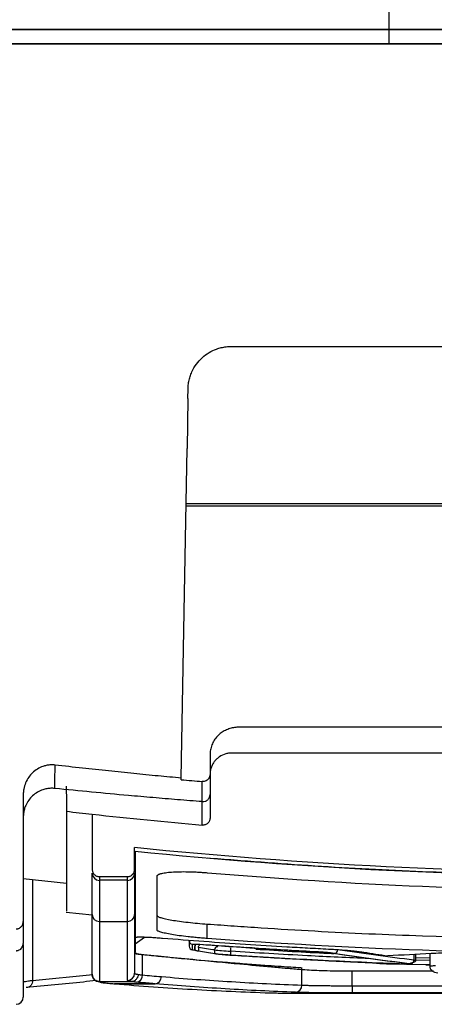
# Model space of a CAD drawing. Header units: millimetres. Extents: x 156812 to 157936, y 112087 to 113571.
# Tile 158 of 204: x 157436 to 157465, y 113111 to 113179. Entities that reach past the tile are written whole.
import ezdxf

# ---------------------------------------------------------------- set-up
doc = ezdxf.new("R2010")
doc.units = ezdxf.units.MM

msp = doc.modelspace()

# ---------------------------------------------------------------- linework, layer by layer
at = {"color": 7, "linetype": 'Continuous', "lineweight": 25}
for p, q in [((157462.131, 113178.673), (157462.131, 113177.673)), ((157491.618, 113177.673), (157432.643, 113177.673)), ((157451.15, 113156.642), (157507.807, 113156.642)), ((157448.139, 113153.037), (157448.151, 113153.695)), ((157448.139, 113153.037), (157448.078, 113149.543)), ((157510.948, 113145.543), (157448.008, 113145.543)), ((157448.012, 113145.721), (157510.945, 113145.721)), ((157436.679, 113125.489), (157436.679, 113116.682)), ((157441.479, 113124.135), (157441.479, 113120.302)), ((157444.429, 113120.302), (157444.429, 113121.811)), ((157444.429, 113121.539), (157444.479, 113121.539)), ((157436.678, 113119.663), (157439.677, 113119.348)), ((157437.322, 113119.596), (157437.322, 113112.583)), ((157441.979, 113119.795), (157443.929, 113119.795)), ((157443.929, 113119.539), (157441.979, 113119.539)), ((157439.671, 113117.319), (157441.484, 113117.142)), ((157441.979, 113116.678), (157443.929, 113116.678)), ((157449.488, 113115.494), (157449.488, 113116.501)), ((157444.479, 113115.126), (157445.106, 113115.6)), ((157436.679, 113115.09), (157436.679, 113111.422)), ((157448.629, 113114.697), (157448.629, 113114.93)), ((157448.651, 113115.034), (157448.632, 113114.923)), ((157448.873, 113114.876), (157448.873, 113114.63)), ((157450.006, 113114.452), (157450.006, 113114.698)), ((157444.971, 113114.377), (157445.558, 113114.33)), ((157444.971, 113112.961), (157444.971, 113114.377)), ((157451.112, 113114.61), (157451.114, 113114.345)), ((157463.871, 113114.384), (157463.871, 113113.997)), ((157464.007, 113113.949), (157464.007, 113114.391)), ((157464.967, 113114.124), (157464.007, 113114.157)), ((157464.007, 113114.019), (157464.967, 113113.999)), ((157464.967, 113114.445), (157464.967, 113113.467)), ((157456.062, 113112.257), (157456.062, 113113.476)), ((157464.967, 113113.661), (157461.964, 113113.723)), ((157464.697, 113113.666), (157464.967, 113113.658)), ((157437.322, 113112.583), (157441.521, 113113.001)), ((157441.525, 113112.789), (157441.546, 113112.749)), ((157459.569, 113112.211), (157459.569, 113113.224)), ((157441.98, 113112.5), (157444.205, 113112.5)), ((157443.028, 113112.348), (157445.857, 113112.348)), ((157445.857, 113112.348), (157443.028, 113112.348)), ((157443.028, 113112.348), (157443.028, 113112.348)), ((157445.857, 113112.348), (157445.857, 113112.348)), ((157459.569, 113112.211), (157459.569, 113111.711)), ((157459.569, 113112.211), (157499.388, 113112.211)), ((157456.287, 113111.693), (157502.666, 113111.693)), ((157499.388, 113111.711), (157459.569, 113111.711))]:
    msp.add_line(p, q, dxfattribs=at)
at = {"color": 7, "linetype": 'Continuous', "lineweight": 25, "flags": 128}
for points in [[(157447.679, 113126.642), (157447.902, 113139.467), (157448.078, 113149.543)], [(157444.429, 113121.544), (157444.435, 113121.543), (157444.441, 113121.543), (157444.447, 113121.542), (157444.454, 113121.541), (157444.46, 113121.541), (157444.466, 113121.54), (157444.472, 113121.539), (157444.479, 113121.539)]]:
    msp.add_lwpolyline(points, dxfattribs=at)
at = {"color": 7, "linetype": 'Continuous', "lineweight": 25}
for centre, radius, start, end in [((157441.975, 113120.035), 0.497, 180.40797, 270.40224), ((157443.932, 113120.035), 0.497, 269.59776, 359.59203), ((157441.976, 113117.175), 0.498, 180.25109, 270.24891), ((157443.931, 113117.175), 0.498, 269.75109, 359.74891), ((157441.978, 113112.998), 0.499, 179.91787, 270.13569), ((157443.929, 113113.084), 0.5, 269.95577, 359.9557), ((157444.487, 113112.944), 0.485, 276.079, 2.05782), ((157445.807, 113112.829), 0.484, 275.96917, 2.17769), ((157445.807, 113112.828), 0.483, 275.92917, 2.22115), ((157443.018, 113112.722), 0.375, 265.21004, 271.5999), ((157443.018, 113112.722), 0.375, 265.33622, 271.55759), ((157455.586, 113112.231), 0.476, 275.10614, 3.09419), ((157436.179, 113111.422), 0.5, 270, 0)]:
    msp.add_arc(centre, radius, start, end, dxfattribs=at)
for points in [[(157462.131, 113185.025), (157462.131, 113182.899), (157462.131, 113180.781), (157462.131, 113178.673)], [(157418.264, 113177.673), (157425.525, 113177.673), (157440.105, 113177.673), (157454.785, 113177.673), (157462.131, 113177.673)], [(157462.131, 113177.673), (157469.476, 113177.673), (157484.156, 113177.673), (157498.736, 113177.673), (157505.997, 113177.673)], [(157438.87, 113125.926), (157438.88, 113126.38), (157438.889, 113126.921), (157438.898, 113127.55)], [(157447.679, 113126.535), (157447.679, 113126.57), (157447.679, 113126.606), (157447.679, 113126.642)], [(157449.141, 113125.007), (157449.14, 113125.399), (157449.139, 113125.865), (157449.138, 113126.406)], [(157439.679, 113124.338), (157440.278, 113124.269), (157440.878, 113124.201), (157441.479, 113124.135)], [(157441.479, 113124.135), (157444.028, 113123.853), (157446.58, 113123.6), (157449.135, 113123.375)], [(157444.479, 113121.539), (157444.479, 113118.906), (157444.479, 113116.951), (157444.479, 113115.68)], [(157441.479, 113117.173), (157441.479, 113118.014), (157441.479, 113118.965), (157441.479, 113120.032)], [(157441.979, 113119.795), (157441.979, 113119.709), (157441.979, 113119.624), (157441.979, 113119.539)], [(157441.979, 113119.539), (157441.979, 113118.471), (157441.979, 113117.519), (157441.979, 113116.678)], [(157443.929, 113119.539), (157443.929, 113119.624), (157443.929, 113119.709), (157443.929, 113119.795)], [(157443.929, 113116.678), (157443.929, 113117.519), (157443.929, 113118.471), (157443.929, 113119.539)], [(157444.429, 113120.032), (157444.429, 113118.965), (157444.429, 113118.014), (157444.429, 113117.173)], [(157445.988, 113116.087), (157445.988, 113117.035), (157445.988, 113118.28), (157445.988, 113119.818)], [(157449.488, 113120.066), (157459.461, 113119.229), (157469.469, 113118.809), (157479.477, 113118.809)], [(157436.679, 113116.682), (157436.679, 113116.129), (157436.679, 113115.618), (157436.679, 113115.149)], [(157441.479, 113113), (157441.479, 113113.807), (157441.479, 113115.174), (157441.479, 113117.173)], [(157444.429, 113117.173), (157444.429, 113115.241), (157444.429, 113113.9), (157444.429, 113113.084)], [(157441.979, 113116.678), (157441.979, 113114.677), (157441.979, 113113.309), (157441.979, 113112.501)], [(157443.929, 113112.585), (157443.929, 113113.401), (157443.929, 113114.744), (157443.929, 113116.678)], [(157444.479, 113115.68), (157444.479, 113115.646), (157444.479, 113115.612), (157444.479, 113115.579)], [(157444.479, 113115.577), (157444.479, 113115.583), (157444.479, 113115.583), (157444.479, 113115.579)], [(157444.479, 113115.577), (157444.479, 113115.419), (157444.479, 113115.27), (157444.479, 113115.126)], [(157448.229, 113115.338), (157448.229, 113115.202), (157448.229, 113115.076), (157448.229, 113114.959)], [(157479.477, 113114.401), (157469.472, 113114.401), (157459.466, 113114.766), (157449.488, 113115.494)], [(157448.732, 113114.635), (157448.557, 113114.664), (157448.46, 113114.69), (157448.46, 113114.71)], [(157448.629, 113114.697), (157448.629, 113114.697), (157448.629, 113114.697), (157448.629, 113114.697)], [(157449.867, 113114.457), (157449.488, 113114.515), (157449.11, 113114.574), (157448.732, 113114.635)], [(157450.006, 113114.698), (157449.628, 113114.756), (157449.25, 113114.815), (157448.873, 113114.876)], [(157448.873, 113114.63), (157449.25, 113114.569), (157449.628, 113114.51), (157450.006, 113114.452)], [(157463.871, 113113.997), (157462.102, 113114.204), (157460.334, 113114.444), (157458.568, 113114.716)], [(157451.096, 113114.338), (157451.097, 113114.338), (157451.098, 113114.338), (157451.099, 113114.338)], [(157463.249, 113113.719), (157459.196, 113113.869), (157455.146, 113114.075), (157451.099, 113114.338)], [(157463.543, 113113.746), (157461.768, 113113.954), (157460, 113114.194), (157458.24, 113114.465)], [(157458.351, 113114.467), (157460.118, 113114.194), (157461.887, 113113.955), (157463.657, 113113.748)], [(157460.373, 113114.545), (157460.931, 113114.457), (157461.49, 113114.373), (157462.049, 113114.293)], [(157465.071, 113114.45), (157464.063, 113114.39), (157463.056, 113114.338), (157462.049, 113114.293)], [(157463.871, 113113.997), (157463.959, 113113.991), (157464.007, 113113.984), (157464.007, 113113.978)], [(157463.247, 113113.719), (157463.248, 113113.719), (157463.249, 113113.719), (157463.249, 113113.719)], [(157463.607, 113113.733), (157463.607, 113113.737), (157463.584, 113113.742), (157463.543, 113113.746)], [(157441.479, 113113.001), (157441.479, 113113.001), (157441.479, 113113.001), (157441.479, 113113)], [(157441.48, 113112.999), (157441.479, 113113), (157441.479, 113113), (157441.479, 113113.001)], [(157444.205, 113112.5), (157444.021, 113112.526), (157443.929, 113112.555), (157443.929, 113112.585)], [(157444.971, 113112.961), (157445.411, 113112.922), (157445.851, 113112.884), (157446.29, 113112.847)], [(157441.979, 113112.501), (157441.979, 113112.501), (157441.98, 113112.5), (157441.98, 113112.5)]]:
    msp.add_open_spline(points, degree=3, dxfattribs=at)
for points, knots in [([(157462.131, 113178.673), (157461.593, 113178.673), (157460.517, 113178.673), (157458.897, 113178.673), (157457.269, 113178.673), (157455.633, 113178.673), (157453.989, 113178.673), (157452.336, 113178.673), (157450.676, 113178.673), (157447.416, 113178.673), (157442.502, 113178.673), (157436.014, 113178.673), (157429.461, 113178.673), (157423.708, 113178.673), (157418.636, 113178.673), (157414.286, 113178.673), (157411.347, 113178.673), (157409.856, 113178.673)], [0, 0, 0, 0, 0.03069, 0.061539, 0.092549, 0.123719, 0.155052, 0.186548, 0.218208, 0.250034, 0.373016, 0.499467, 0.621832, 0.749215, 0.830325, 0.913918, 1, 1, 1, 1]), ([(157418.263, 113178.673), (157418.959, 113178.673), (157420.345, 113178.673), (157422.415, 113178.673), (157424.465, 113178.673), (157426.494, 113178.673), (157428.502, 113178.673), (157430.49, 113178.673), (157432.457, 113178.673), (157434.404, 113178.673), (157436.331, 113178.673), (157438.237, 113178.673), (157440.584, 113178.673), (157443.367, 113178.673), (157446.583, 113178.673), (157449.762, 113178.673), (157452.905, 113178.673), (157456.012, 113178.673), (157459.083, 113178.673), (157461.119, 113178.673), (157462.131, 113178.673)], [0, 0, 0, 0, 0.047899, 0.095299, 0.142202, 0.188609, 0.23452, 0.279938, 0.324862, 0.369295, 0.413238, 0.456691, 0.499657, 0.573708, 0.646887, 0.719203, 0.790663, 0.861277, 0.931053, 1, 1, 1, 1]), ([(157514.405, 113178.673), (157513.63, 113178.673), (157512.089, 113178.673), (157509.79, 113178.673), (157507.519, 113178.673), (157505.276, 113178.673), (157503.06, 113178.673), (157500.872, 113178.673), (157498.712, 113178.673), (157496.58, 113178.673), (157494.475, 113178.673), (157492.397, 113178.673), (157490.348, 113178.673), (157487.857, 113178.673), (157484.927, 113178.673), (157481.561, 113178.673), (157478.232, 113178.673), (157474.94, 113178.673), (157471.685, 113178.673), (157468.467, 113178.673), (157465.287, 113178.673), (157463.178, 113178.673), (157462.131, 113178.673)], [0, 0, 0, 0, 0.044771, 0.088982, 0.132635, 0.175731, 0.218269, 0.260252, 0.30168, 0.342554, 0.382875, 0.422645, 0.461864, 0.500534, 0.565573, 0.629854, 0.693383, 0.756167, 0.818213, 0.879528, 0.940122, 1, 1, 1, 1]), ([(157462.131, 113178.673), (157462.674, 113178.673), (157463.764, 113178.673), (157465.404, 113178.673), (157467.054, 113178.673), (157468.715, 113178.673), (157470.387, 113178.673), (157472.069, 113178.673), (157473.761, 113178.673), (157475.464, 113178.673), (157477.177, 113178.673), (157478.901, 113178.673), (157480.636, 113178.673), (157482.38, 113178.673), (157484.705, 113178.673), (157487.628, 113178.673), (157491.169, 113178.673), (157494.779, 113178.673), (157498.458, 113178.673), (157502.207, 113178.673), (157504.726, 113178.673), (157505.999, 113178.673)], [0, 0, 0, 0, 0.037019, 0.074279, 0.111779, 0.149522, 0.187509, 0.225741, 0.264219, 0.302946, 0.341922, 0.381149, 0.420627, 0.460359, 0.500345, 0.579479, 0.66026, 0.742695, 0.826792, 0.912558, 1, 1, 1, 1]), ([(157432.643, 113177.673), (157433.272, 113177.673), (157434.526, 113177.673), (157436.401, 113177.673), (157438.262, 113177.673), (157440.11, 113177.673), (157441.944, 113177.673), (157443.764, 113177.673), (157445.57, 113177.673), (157447.775, 113177.673), (157450.372, 113177.673), (157453.356, 113177.673), (157456.308, 113177.673), (157459.23, 113177.673), (157461.167, 113177.673), (157462.131, 113177.673)], [0, 0, 0, 0, 0.064229, 0.12796, 0.191194, 0.253935, 0.316184, 0.377943, 0.439213, 0.499997, 0.602185, 0.703268, 0.803257, 0.902164, 1, 1, 1, 1]), ([(157462.131, 113177.673), (157462.664, 113177.673), (157463.735, 113177.673), (157465.347, 113177.673), (157466.968, 113177.673), (157468.598, 113177.673), (157470.238, 113177.673), (157471.889, 113177.673), (157473.548, 113177.673), (157475.218, 113177.673), (157477.533, 113177.673), (157480.509, 113177.673), (157484.162, 113177.673), (157487.872, 113177.673), (157490.363, 113177.673), (157491.619, 113177.673)], [0, 0, 0, 0, 0.054216, 0.108761, 0.16364, 0.218853, 0.274402, 0.33029, 0.386519, 0.44309, 0.500005, 0.621923, 0.745884, 0.871905, 1, 1, 1, 1]), ([(157448.151, 113153.695), (157448.153, 113153.753), (157448.157, 113153.87), (157448.175, 113154.044), (157448.203, 113154.215), (157448.241, 113154.384), (157448.289, 113154.551), (157448.347, 113154.716), (157448.472, 113155.015), (157448.71, 113155.426), (157449.121, 113155.878), (157449.599, 113156.233), (157450.055, 113156.448), (157450.461, 113156.569), (157450.803, 113156.631), (157451.034, 113156.639), (157451.15, 113156.642)], [0, 0, 0, 0, 0.038479, 0.07663, 0.114571, 0.152426, 0.190316, 0.228364, 0.26669, 0.401431, 0.535398, 0.65831, 0.780695, 0.854022, 0.926769, 1, 1, 1, 1]), ([(157509.278, 113126.908), (157509.278, 113126.998), (157509.278, 113127.175), (157509.277, 113127.434), (157509.277, 113127.684), (157509.278, 113127.923), (157509.277, 113128.151), (157509.281, 113128.37), (157509.257, 113128.578), (157509.213, 113128.772), (157509.152, 113128.952), (157509.078, 113129.116), (157508.994, 113129.263), (157508.904, 113129.395), (157508.809, 113129.511), (157508.712, 113129.613), (157508.616, 113129.7), (157508.522, 113129.774), (157508.432, 113129.837), (157508.362, 113129.88), (157508.305, 113129.913), (157508.252, 113129.942), (157508.173, 113129.981), (157508.069, 113130.027), (157507.937, 113130.075), (157507.777, 113130.121), (157507.587, 113130.159), (157507.368, 113130.183), (157507.121, 113130.181), (157506.849, 113130.181), (157506.549, 113130.181), (157506.224, 113130.181), (157505.872, 113130.181), (157505.494, 113130.181), (157505.089, 113130.181), (157504.36, 113130.181), (157503.283, 113130.181), (157501.831, 113130.181), (157500.278, 113130.181), (157498.623, 113130.181), (157495.499, 113130.18), (157491.401, 113130.18), (157486.826, 113130.18), (157483.635, 113130.18), (157480.541, 113130.18), (157477.172, 113130.18), (157473.156, 113130.18), (157469.406, 113130.18), (157466.327, 113130.18), (157463.845, 113130.18), (157461.883, 113130.18), (157459.961, 113130.181), (157458.365, 113130.181), (157457.084, 113130.181), (157456.108, 113130.181), (157455.142, 113130.181), (157454.392, 113130.181), (157453.854, 113130.181), (157453.526, 113130.181), (157453.197, 113130.181), (157452.868, 113130.181), (157452.538, 113130.181), (157452.208, 113130.182), (157451.879, 113130.18), (157451.548, 113130.185), (157451.221, 113130.136), (157450.9, 113130.039), (157450.591, 113129.889), (157450.307, 113129.683), (157450.062, 113129.422), (157449.869, 113129.115), (157449.738, 113128.781), (157449.674, 113128.437), (157449.68, 113128.106), (157449.679, 113127.79), (157449.68, 113127.488), (157449.679, 113127.2), (157449.679, 113127.012), (157449.679, 113126.921)], [0, 0, 0, 0, 0.004333, 0.008502, 0.012508, 0.016349, 0.020025, 0.023535, 0.026883, 0.030072, 0.0331, 0.035967, 0.038669, 0.041206, 0.043578, 0.045785, 0.047828, 0.04971, 0.05143, 0.052989, 0.053539, 0.054496, 0.055858, 0.057627, 0.059803, 0.062387, 0.06538, 0.068781, 0.072592, 0.076811, 0.081438, 0.086472, 0.091914, 0.097763, 0.10402, 0.110684, 0.131558, 0.154003, 0.178019, 0.203607, 0.230767, 0.322915, 0.39366, 0.442999, 0.470933, 0.53715, 0.59925, 0.657233, 0.711098, 0.742047, 0.772377, 0.802089, 0.831181, 0.84643, 0.86152, 0.876451, 0.891223, 0.896302, 0.901385, 0.906471, 0.911561, 0.916654, 0.921751, 0.926851, 0.931953, 0.937053, 0.942151, 0.94751, 0.952987, 0.958587, 0.964325, 0.970194, 0.975723, 0.981024, 0.986105, 0.990963, 0.995595, 1, 1, 1, 1]), ([(157509.278, 113125.719), (157509.278, 113125.895), (157509.277, 113126.22), (157509.278, 113126.603), (157509.278, 113126.834), (157509.279, 113126.997), (157509.245, 113127.264), (157509.102, 113127.65), (157508.79, 113128.035), (157508.368, 113128.291), (157507.994, 113128.383), (157507.739, 113128.385), (157507.576, 113128.385), (157506.165, 113128.385), (157502.19, 113128.384), (157493.078, 113128.385), (157480.061, 113128.384), (157467.044, 113128.384), (157458.577, 113128.385), (157454.672, 113128.385), (157453.045, 113128.386), (157451.993, 113128.385), (157451.505, 113128.386), (157451.301, 113128.385), (157451.139, 113128.387), (157450.976, 113128.375), (157450.696, 113128.321), (157450.395, 113128.184), (157450.14, 113127.982), (157449.978, 113127.799), (157449.847, 113127.592), (157449.752, 113127.366), (157449.69, 113127.128), (157449.682, 113126.965), (157449.679, 113126.884)], [0, 0, 0, 0, 0.0084405, 0.0156282, 0.0183861, 0.0195341, 0.0234377, 0.0312264, 0.0389853, 0.0467624, 0.0545572, 0.0571082, 0.0590218, 0.0623706, 0.1248811, 0.2499047, 0.4999582, 0.7500139, 0.8750402, 0.9065604, 0.9375525, 0.9531805, 0.9570871, 0.9609945, 0.9629479, 0.9649015, 0.9688092, 0.9765962, 0.9804927, 0.9843803, 0.988264, 0.992192, 0.9961198, 1, 1, 1, 1]), ([(157438.898, 113127.55), (157438.858, 113127.554), (157438.777, 113127.562), (157438.654, 113127.563), (157438.53, 113127.558), (157438.406, 113127.544), (157438.282, 113127.523), (157438.16, 113127.493), (157437.947, 113127.426), (157437.647, 113127.283), (157437.317, 113127.027), (157437.036, 113126.698), (157436.827, 113126.318), (157436.716, 113125.937), (157436.681, 113125.659), (157436.679, 113125.529), (157436.679, 113125.489)], [0, 0, 0, 0, 0.034933, 0.070245, 0.105888, 0.141807, 0.177943, 0.214237, 0.250626, 0.370932, 0.500378, 0.613075, 0.749977, 0.88297, 0.964626, 1, 1, 1, 1]), ([(157447.679, 113126.642), (157447.14, 113126.692), (157446.04, 113126.793), (157444.355, 113126.958), (157442.599, 113127.139), (157440.772, 113127.336), (157439.531, 113127.478), (157438.898, 113127.55)], [0, 0, 0, 0, 0.18361, 0.375414, 0.575413, 0.783608, 1, 1, 1, 1]), ([(157447.679, 113126.535), (157447.922, 113126.513), (157448.408, 113126.469), (157448.894, 113126.427), (157449.138, 113126.406)], [0, 0, 0, 0, 0.499663, 1, 1, 1, 1]), ([(157449.679, 113126.921), (157449.678, 113126.896), (157449.676, 113126.849), (157449.662, 113126.782), (157449.641, 113126.722), (157449.617, 113126.67), (157449.591, 113126.628), (157449.566, 113126.594), (157449.545, 113126.568), (157449.497, 113126.518), (157449.41, 113126.455), (157449.274, 113126.405), (157449.182, 113126.406), (157449.138, 113126.406)], [0, 0, 0, 0, 0.089163, 0.172922, 0.249816, 0.318656, 0.378563, 0.428946, 0.469456, 0.499921, 0.67816, 0.846215, 1, 1, 1, 1]), ([(157449.679, 113126.921), (157449.679, 113126.848), (157449.679, 113126.7), (157449.679, 113126.488), (157449.679, 113126.279), (157449.679, 113126.076), (157449.679, 113125.879), (157449.679, 113125.687), (157449.679, 113125.567), (157449.679, 113125.507)], [0, 0, 0, 0, 0.134864, 0.272392, 0.412583, 0.555439, 0.700961, 0.849147, 1, 1, 1, 1]), ([(157438.87, 113125.926), (157438.824, 113125.929), (157438.731, 113125.937), (157438.592, 113125.936), (157438.455, 113125.925), (157438.317, 113125.905), (157438.181, 113125.874), (157437.958, 113125.808), (157437.66, 113125.674), (157437.324, 113125.425), (157437.044, 113125.113), (157436.859, 113124.788), (157436.749, 113124.483), (157436.689, 113124.21), (157436.682, 113124.024), (157436.679, 113123.931)], [0, 0, 0, 0, 0.041819, 0.083322, 0.124718, 0.166219, 0.208036, 0.250372, 0.375082, 0.500003, 0.624696, 0.749606, 0.833297, 0.916217, 1, 1, 1, 1]), ([(157449.141, 113125.007), (157448.567, 113125.052), (157447.422, 113125.141), (157445.709, 113125.284), (157443.714, 113125.458), (157441.435, 113125.67), (157439.725, 113125.841), (157438.87, 113125.926)], [0, 0, 0, 0, 0.167468, 0.334134, 0.500001, 0.749996, 1, 1, 1, 1]), ([(157439.676, 113126.09), (157439.676, 113125.92), (157439.676, 113125.754), (157439.677, 113125.436), (157439.677, 113124.98), (157439.678, 113124.58), (157439.679, 113124.338)], [0, 0, 0, 0, 0.25, 0.25, 0.5, 1, 1, 1, 1]), ([(157449.679, 113125.758), (157449.679, 113125.661), (157449.679, 113125.48), (157449.679, 113125.221), (157449.679, 113124.978), (157449.679, 113124.661), (157449.679, 113124.284), (157449.679, 113124.012), (157449.679, 113123.874)], [0, 0, 0, 0, 0.133878, 0.250001, 0.374201, 0.5, 0.746434, 1, 1, 1, 1]), ([(157449.135, 113123.375), (157449.136, 113123.64), (157449.137, 113124.071), (157449.139, 113124.559), (157449.14, 113124.898), (157449.14, 113125.076), (157449.141, 113125.258)], [0, 0, 0, 0, 0.5, 0.75, 0.75, 1, 1, 1, 1]), ([(157449.141, 113125.007), (157449.202, 113125.003), (157449.269, 113125.01), (157449.401, 113125.053), (157449.465, 113125.09), (157449.572, 113125.189), (157449.614, 113125.251), (157449.667, 113125.379), (157449.679, 113125.446), (157449.679, 113125.507)], [0, 0, 0, 0, 0.25, 0.25, 0.5, 0.5, 0.75, 0.75, 1, 1, 1, 1]), ([(157439.679, 113124.338), (157439.679, 113123.185), (157439.679, 113120.877), (157439.679, 113118.706), (157439.679, 113117.446), (157439.679, 113117.412), (157439.679, 113117.398)], [0, 0, 0, 0, 0.264428, 0.528853, 0.79328, 1, 1, 1, 1]), ([(157449.679, 113123.874), (157449.678, 113123.851), (157449.676, 113123.805), (157449.661, 113123.737), (157449.633, 113123.661), (157449.588, 113123.58), (157449.52, 113123.503), (157449.436, 113123.44), (157449.341, 113123.397), (157449.239, 113123.372), (157449.17, 113123.374), (157449.135, 113123.375)], [0, 0, 0, 0, 0.082642, 0.165754, 0.250927, 0.374769, 0.499994, 0.622353, 0.749174, 0.874649, 1, 1, 1, 1]), ([(157514.529, 113121.811), (157502.885, 113120.632), (157491.182, 113120.041), (157467.775, 113120.041), (157456.072, 113120.632), (157444.429, 113121.811)], [0, 0, 0, 0, 0.5, 0.5, 1, 1, 1, 1]), ([(157514.479, 113121.539), (157502.851, 113120.37), (157491.165, 113119.784), (157467.792, 113119.784), (157456.106, 113120.37), (157444.479, 113121.539)], [0, 0, 0, 0, 0.5, 0.5, 1, 1, 1, 1]), ([(157479.477, 113119.821), (157474.473, 113119.845), (157469.469, 113119.939), (157461.969, 113120.241), (157459.47, 113120.369), (157455.725, 113120.608), (157454.477, 113120.696), (157452.606, 113120.837), (157451.67, 113120.909), (157450.735, 113120.983), (157450.111, 113121.032), (157449.799, 113121.057), (157449.488, 113121.081)], [0, 0, 0, 0, 0.5, 0.5, 0.75, 0.75, 0.875, 0.875, 0.9375, 0.96875, 0.96875, 1, 1, 1, 1]), ([(157441.479, 113120.302), (157441.479, 113120.281), (157441.481, 113120.237), (157441.494, 113120.172), (157441.518, 113120.099), (157441.559, 113120.02), (157441.621, 113119.943), (157441.697, 113119.879), (157441.784, 113119.832), (157441.879, 113119.801), (157441.945, 113119.797), (157441.979, 113119.795)], [0, 0, 0, 0, 0.082777, 0.165913, 0.250782, 0.37458, 0.4999, 0.622585, 0.74929, 0.874698, 1, 1, 1, 1]), ([(157443.929, 113119.795), (157443.95, 113119.796), (157443.994, 113119.798), (157444.059, 113119.812), (157444.132, 113119.837), (157444.209, 113119.879), (157444.285, 113119.942), (157444.347, 113120.019), (157444.393, 113120.107), (157444.423, 113120.203), (157444.427, 113120.269), (157444.429, 113120.302)], [0, 0, 0, 0, 0.082524, 0.165599, 0.250713, 0.374359, 0.499827, 0.622209, 0.749106, 0.874399, 1, 1, 1, 1]), ([(157445.988, 113119.818), (157445.989, 113119.828), (157445.991, 113119.848), (157446.008, 113119.877), (157446.034, 113119.905), (157446.072, 113119.932), (157446.121, 113119.957), (157446.18, 113119.981), (157446.307, 113120.022), (157446.553, 113120.074), (157446.991, 113120.12), (157447.524, 113120.143), (157448.034, 113120.142), (157448.466, 113120.13), (157448.801, 113120.115), (157449.142, 113120.094), (157449.372, 113120.076), (157449.488, 113120.066)], [0, 0, 0, 0, 0.036116, 0.071923, 0.107531, 0.143053, 0.178601, 0.214288, 0.250225, 0.375175, 0.499814, 0.624594, 0.749302, 0.812214, 0.874545, 0.93693, 1, 1, 1, 1]), ([(157436.179, 113116.162), (157436.199, 113116.163), (157436.242, 113116.165), (157436.304, 113116.178), (157436.378, 113116.203), (157436.461, 113116.249), (157436.539, 113116.317), (157436.601, 113116.398), (157436.645, 113116.487), (157436.674, 113116.583), (157436.677, 113116.649), (157436.679, 113116.682)], [0, 0, 0, 0, 0.076804, 0.154796, 0.235408, 0.364715, 0.501387, 0.621132, 0.747809, 0.872482, 1, 1, 1, 1]), ([(157445.995, 113117.093), (157446.004, 113117.069), (157446.03, 113117.034), (157446.105, 113116.997), (157446.169, 113116.971), (157446.209, 113116.958), (157446.431, 113116.891), (157446.689, 113116.834), (157447.335, 113116.724), (157447.724, 113116.67), (157448.359, 113116.598), (157448.579, 113116.576), (157449.029, 113116.535), (157449.258, 113116.517), (157449.488, 113116.5)], [0, 0, 0, 0, 0.125, 0.1875, 0.1875, 0.25, 0.25, 0.5, 0.5, 0.75, 0.75, 0.875, 0.875, 1, 1, 1, 1]), ([(157449.488, 113115.494), (157449.422, 113115.499), (157449.29, 113115.508), (157449.094, 113115.524), (157448.899, 113115.541), (157448.707, 113115.559), (157448.518, 113115.577), (157448.33, 113115.597), (157447.994, 113115.634), (157447.528, 113115.692), (157446.997, 113115.773), (157446.559, 113115.856), (157446.289, 113115.925), (157446.133, 113115.978), (157446.049, 113116.016), (157445.997, 113116.053), (157445.991, 113116.075), (157445.988, 113116.087)], [0, 0, 0, 0, 0.035988, 0.071706, 0.107267, 0.142786, 0.178377, 0.214155, 0.250232, 0.374986, 0.499852, 0.624613, 0.749345, 0.812369, 0.874747, 0.937087, 1, 1, 1, 1]), ([(157449.488, 113116.5), (157449.8, 113116.477), (157450.112, 113116.456), (157450.735, 113116.413), (157451.671, 113116.349), (157452.607, 113116.287), (157454.479, 113116.164), (157455.727, 113116.088), (157459.473, 113115.881), (157466.97, 113115.548), (157474.474, 113115.426), (157479.477, 113115.405)], [0, 0, 0, 0, 0.03125, 0.03125, 0.0625, 0.125, 0.125, 0.25, 0.25, 0.5, 1, 1, 1, 1]), ([(157444.479, 113115.579), (157444.485, 113115.582), (157444.499, 113115.586), (157444.529, 113115.591), (157444.566, 113115.596), (157444.61, 113115.6), (157444.663, 113115.603), (157444.732, 113115.605), (157444.822, 113115.606), (157444.973, 113115.605), (157445.185, 113115.599), (157445.467, 113115.586), (157445.761, 113115.569), (157446.067, 113115.548), (157446.271, 113115.533), (157446.375, 113115.524)], [0, 0, 0, 0, 0.0424507, 0.0842546, 0.1256867, 0.1670297, 0.2085678, 0.2505814, 0.3120981, 0.3755342, 0.5004978, 0.6213258, 0.7501437, 0.8724547, 1, 1, 1, 1]), ([(157446.375, 113115.524), (157448.296, 113115.371), (157451.18, 113115.161), (157454.547, 113114.952), (157456.231, 113114.856), (157456.953, 113114.816), (157457.434, 113114.79), (157457.675, 113114.778), (157457.915, 113114.765)], [0, 0, 0, 0, 0.5, 0.75, 0.875, 0.9375, 0.9375, 1, 1, 1, 1]), ([(157448.229, 113115.338), (157448.229, 113115.34), (157448.231, 113115.342), (157448.242, 113115.345), (157448.26, 113115.348), (157448.277, 113115.349), (157448.286, 113115.35)], [0, 0, 0, 0, 0.250341, 0.500448, 0.750332, 1, 1, 1, 1]), ([(157448.46, 113115.09), (157448.404, 113115.094), (157448.34, 113115.121), (157448.251, 113115.217), (157448.229, 113115.282), (157448.229, 113115.338)], [0, 0, 0, 0, 0.5, 0.5, 1, 1, 1, 1]), ([(157448.286, 113115.352), (157448.27, 113115.334), (157448.238, 113115.297), (157448.246, 113115.257), (157448.25, 113115.237)], [0, 0, 0, 0, 0.503246, 1, 1, 1, 1]), ([(157436.179, 113114.647), (157436.198, 113114.648), (157436.243, 113114.65), (157436.32, 113114.666), (157436.411, 113114.701), (157436.509, 113114.766), (157436.598, 113114.866), (157436.665, 113114.998), (157436.674, 113115.098), (157436.679, 113115.149)], [0, 0, 0, 0, 0.074834, 0.173058, 0.296488, 0.445466, 0.617408, 0.805677, 1, 1, 1, 1]), ([(157444.479, 113115.126), (157444.476, 113114.932), (157444.472, 113114.692), (157444.483, 113114.418), (157445.784, 113114.309), (157446.847, 113114.2), (157448.329, 113114.062), (157449.664, 113113.943), (157450.89, 113113.841), (157451.587, 113113.784), (157452.251, 113113.733), (157452.881, 113113.686), (157453.894, 113113.613), (157454.921, 113113.544), (157455.764, 113113.495), (157455.998, 113113.482)], [0, 0, 0, 0, 0.265701, 0.32817, 0.39735, 0.462875, 0.524641, 0.656959, 0.700084, 0.74117, 0.780273, 0.817428, 0.852659, 0.959283, 1, 1, 1, 1]), ([(157448.229, 113114.959), (157448.229, 113114.902), (157448.251, 113114.837), (157448.34, 113114.741), (157448.404, 113114.714), (157448.46, 113114.71)], [0, 0, 0, 0, 0.5, 0.5, 1, 1, 1, 1]), ([(157448.46, 113115.09), (157448.461, 113115.1), (157448.515, 113115.106), (157448.698, 113115.106), (157448.827, 113115.101), (157448.959, 113115.092)], [0, 0, 0, 0, 0.5, 0.5, 1, 1, 1, 1]), ([(157448.46, 113114.71), (157448.461, 113114.735), (157448.461, 113114.794), (157448.46, 113114.892), (157448.46, 113114.994), (157448.46, 113115.062), (157448.46, 113115.09)], [0, 0, 0, 0, 0.209163, 0.500001, 0.792584, 1, 1, 1, 1]), ([(157448.978, 113115.077), (157448.957, 113115.079), (157448.917, 113115.081), (157448.858, 113115.084), (157448.803, 113115.086), (157448.753, 113115.087), (157448.709, 113115.087), (157448.674, 113115.086), (157448.648, 113115.083), (157448.632, 113115.08), (157448.63, 113115.077), (157448.629, 113115.076)], [0, 0, 0, 0, 0.110605, 0.221265, 0.332012, 0.442875, 0.553885, 0.665073, 0.776468, 0.8881, 1, 1, 1, 1]), ([(157448.629, 113115.076), (157448.629, 113115.009), (157448.629, 113114.876), (157448.629, 113114.757), (157448.629, 113114.697)], [0, 0, 0, 0, 0.500123, 1, 1, 1, 1]), ([(157448.629, 113114.697), (157448.63, 113114.694), (157448.632, 113114.689), (157448.649, 113114.68), (157448.678, 113114.669), (157448.725, 113114.657), (157448.788, 113114.644), (157448.844, 113114.635), (157448.873, 113114.63)], [0, 0, 0, 0, 0.1405042, 0.2914705, 0.4529017, 0.6247996, 0.8071655, 1, 1, 1, 1]), ([(157448.873, 113114.876), (157448.875, 113114.899), (157448.881, 113114.948), (157448.913, 113115.014), (157448.942, 113115.059), (157448.964, 113115.073), (157448.965, 113115.074)], [0, 0, 0, 0, 0.303357, 0.630579, 0.968536, 1, 1, 1, 1]), ([(157448.959, 113115.092), (157449.54, 113115.05), (157450.9, 113114.953), (157453.074, 113114.811), (157455.213, 113114.682), (157456.573, 113114.608), (157457.119, 113114.578)], [0, 0, 0, 0, 0.213931, 0.499998, 0.799444, 1, 1, 1, 1]), ([(157457.133, 113114.565), (157456.453, 113114.602), (157455.093, 113114.676), (157453.054, 113114.8), (157451.016, 113114.932), (157449.657, 113115.029), (157448.978, 113115.077)], [0, 0, 0, 0, 0.249982, 0.499972, 0.749976, 1, 1, 1, 1]), ([(157450.006, 113114.698), (157450.009, 113114.757), (157450.033, 113114.827), (157450.12, 113114.924), (157450.179, 113114.948), (157450.228, 113114.947)], [0, 0, 0, 0, 0.5, 0.5, 1, 1, 1, 1]), ([(157450.006, 113114.698), (157450.13, 113114.682), (157450.297, 113114.666), (157450.679, 113114.636), (157450.895, 113114.622), (157451.112, 113114.61)], [0, 0, 0, 0, 0.5, 0.5, 1, 1, 1, 1]), ([(157451.112, 113114.61), (157451.113, 113114.625), (157451.115, 113114.655), (157451.118, 113114.7), (157451.121, 113114.744), (157451.124, 113114.788), (157451.125, 113114.819), (157451.127, 113114.841), (157451.131, 113114.854), (157451.131, 113114.858), (157451.131, 113114.859)], [0, 0, 0, 0, 0.117371, 0.241024, 0.369576, 0.500513, 0.684618, 0.759789, 0.883098, 1, 1, 1, 1]), ([(157452.617, 113114.838), (157452.546, 113114.842), (157452.413, 113114.851), (157452.284, 113114.861), (157452.224, 113114.866)], [0, 0, 0, 0, 0.533571, 1, 1, 1, 1]), ([(157452.857, 113114.761), (157454.546, 113114.653), (157456.365, 113114.537), (157458.187, 113114.46), (157458.317, 113114.454)], [0, 0, 0, 0, 0.928234, 1, 1, 1, 1]), ([(157457.915, 113114.765), (157457.975, 113114.762), (157458.095, 113114.756), (157458.273, 113114.745), (157458.451, 113114.734), (157458.685, 113114.718), (157458.973, 113114.697), (157459.302, 113114.669), (157459.611, 113114.639), (157459.865, 113114.612), (157460.069, 113114.587), (157460.231, 113114.566), (157460.325, 113114.552), (157460.373, 113114.545)], [0, 0, 0, 0, 0.062333, 0.124529, 0.186803, 0.249372, 0.374548, 0.499539, 0.624326, 0.749164, 0.833223, 0.916651, 1, 1, 1, 1]), ([(157458.351, 113114.467), (157458.399, 113114.467), (157458.457, 113114.492), (157458.541, 113114.589), (157458.565, 113114.658), (157458.568, 113114.716)], [0, 0, 0, 0, 0.5, 0.5, 1, 1, 1, 1]), ([(157444.429, 113114.497), (157444.43, 113114.493), (157444.432, 113114.484), (157444.449, 113114.472), (157444.477, 113114.459), (157444.515, 113114.447), (157444.575, 113114.432), (157444.667, 113114.415), (157444.801, 113114.396), (157444.915, 113114.384), (157444.971, 113114.377)], [0, 0, 0, 0, 0.100687, 0.200586, 0.299968, 0.399105, 0.498271, 0.665824, 0.832619, 1, 1, 1, 1]), ([(157465.232, 113113.222), (157463.635, 113113.222), (157461.451, 113113.223), (157458.928, 113113.22), (157457.823, 113113.24), (157456.769, 113113.272), (157455.846, 113113.338), (157454.923, 113113.422), (157453.535, 113113.542), (157450.339, 113113.835), (157447.129, 113114.14), (157444.475, 113114.431), (157444.479, 113114.505), (157444.479, 113114.546), (157444.479, 113114.553)], [0, 0, 0, 0, 0.137234, 0.187632, 0.212423, 0.237188, 0.292651, 0.348069, 0.402491, 0.527727, 0.898045, 0.944284, 0.990421, 1, 1, 1, 1]), ([(157451.099, 113114.338), (157450.859, 113114.353), (157450.617, 113114.373), (157450.192, 113114.414), (157450.005, 113114.436), (157449.867, 113114.457)], [0, 0, 0, 0, 0.5, 0.5, 1, 1, 1, 1]), ([(157450.006, 113114.452), (157450.029, 113114.448), (157450.074, 113114.442), (157450.15, 113114.432), (157450.228, 113114.422), (157450.309, 113114.413), (157450.39, 113114.404), (157450.472, 113114.396), (157450.554, 113114.389), (157450.634, 113114.382), (157450.712, 113114.375), (157450.787, 113114.369), (157450.86, 113114.363), (157450.929, 113114.358), (157450.994, 113114.353), (157451.055, 113114.349), (157451.095, 113114.346), (157451.114, 113114.345)], [0, 0, 0, 0, 0.0891219, 0.1750361, 0.2577427, 0.3372414, 0.4135322, 0.4866149, 0.5564896, 0.6231562, 0.6866147, 0.7468651, 0.8039075, 0.857742, 0.9083687, 0.955788, 1, 1, 1, 1]), ([(157460.736, 113114.104), (157459.309, 113114.163), (157456.099, 113114.298), (157452.892, 113114.499), (157451.112, 113114.61)], [0, 0, 0, 0, 0.444804, 1, 1, 1, 1]), ([(157451.114, 113114.345), (157451.789, 113114.302), (157453.138, 113114.216), (157455.162, 113114.1), (157457.186, 113113.992), (157459.21, 113113.893), (157461.234, 113113.804), (157462.583, 113113.752), (157463.258, 113113.726)], [0, 0, 0, 0, 0.1667948, 0.3335335, 0.5002199, 0.6668574, 0.8334495, 1, 1, 1, 1]), ([(157457.119, 113114.578), (157457.359, 113114.565), (157457.601, 113114.548), (157458.026, 113114.51), (157458.213, 113114.489), (157458.351, 113114.467)], [0, 0, 0, 0, 0.5, 0.5, 1, 1, 1, 1]), ([(157458.24, 113114.465), (157458.216, 113114.469), (157458.169, 113114.476), (157458.093, 113114.486), (157458.017, 113114.495), (157457.945, 113114.502), (157457.877, 113114.509), (157457.816, 113114.516), (157457.709, 113114.525), (157457.551, 113114.538), (157457.34, 113114.553), (157457.201, 113114.561), (157457.133, 113114.565)], [0, 0, 0, 0, 0.094591, 0.18148, 0.260667, 0.332149, 0.395926, 0.451998, 0.500363, 0.677712, 0.844255, 1, 1, 1, 1]), ([(157463.643, 113113.794), (157463.685, 113113.804), (157463.769, 113113.825), (157463.873, 113113.862), (157463.951, 113113.901), (157463.999, 113113.94), (157464.003, 113113.966), (157464.006, 113113.978)], [0, 0, 0, 0, 0.193746, 0.395329, 0.600039, 0.806442, 1, 1, 1, 1]), ([(157463.657, 113113.748), (157463.705, 113113.748), (157463.763, 113113.773), (157463.846, 113113.87), (157463.869, 113113.939), (157463.871, 113113.997)], [0, 0, 0, 0, 0.5, 0.5, 1, 1, 1, 1]), ([(157493.883, 113114.45), (157493.686, 113114.462), (157493.453, 113114.47), (157492.94, 113114.479), (157492.519, 113114.48), (157492.07, 113114.473), (157491.767, 113114.467), (157491.613, 113114.463), (157491.152, 113114.45), (157490.845, 113114.441), (157489.309, 113114.4), (157485.623, 113114.319), (157479.477, 113114.264), (157473.331, 113114.319), (157469.645, 113114.401), (157468.109, 113114.442), (157467.802, 113114.45), (157467.341, 113114.463), (157467.187, 113114.467), (157466.884, 113114.473), (157466.435, 113114.48), (157466.014, 113114.479), (157465.501, 113114.47), (157465.268, 113114.462), (157465.071, 113114.45)], [0, 0, 0, 0, 0.03125, 0.03125, 0.0625, 0.078125, 0.078125, 0.09375, 0.09375, 0.125, 0.125, 0.25, 0.5, 0.75, 0.875, 0.875, 0.90625, 0.90625, 0.921875, 0.921875, 0.9375, 0.96875, 0.96875, 1, 1, 1, 1]), ([(157461.964, 113113.719), (157461.742, 113113.727), (157461.52, 113113.739), (157461.206, 113113.765), (157461.114, 113113.778), (157461.114, 113113.788)], [0, 0, 0, 0, 0.5, 0.5, 1, 1, 1, 1]), ([(157463.657, 113113.748), (157463.709, 113113.742), (157463.74, 113113.736), (157463.753, 113113.725), (157463.733, 113113.721), (157463.65, 113113.715), (157463.586, 113113.713), (157463.431, 113113.714), (157463.341, 113113.716), (157463.249, 113113.719)], [0, 0, 0, 0, 0.25, 0.25, 0.5, 0.5, 0.75, 0.75, 1, 1, 1, 1]), ([(157463.258, 113113.726), (157463.277, 113113.726), (157463.316, 113113.724), (157463.373, 113113.723), (157463.427, 113113.723), (157463.477, 113113.723), (157463.522, 113113.723), (157463.558, 113113.725), (157463.585, 113113.727), (157463.603, 113113.729), (157463.606, 113113.732), (157463.607, 113113.733)], [0, 0, 0, 0, 0.105445, 0.2122776, 0.3205109, 0.4301576, 0.5412298, 0.6537392, 0.7676969, 0.8831137, 1, 1, 1, 1]), ([(157464.979, 113113.569), (157464.975, 113113.571), (157464.945, 113113.583), (157465.063, 113113.602), (157465.272, 113113.613), (157465.377, 113113.619)], [0, 0, 0, 0, 0.061242, 0.530283, 1, 1, 1, 1]), ([(157464.968, 113113.57), (157464.97, 113113.539), (157464.974, 113113.475), (157465.02, 113113.358), (157465.179, 113113.183), (157465.379, 113113.146), (157465.523, 113113.12)], [0, 0, 0, 0, 0.091458, 0.192858, 0.422515, 1, 1, 1, 1]), ([(157436.679, 113112.449), (157436.684, 113112.46), (157436.691, 113112.471), (157436.746, 113112.493), (157436.787, 113112.504), (157436.896, 113112.527), (157436.964, 113112.538), (157437.084, 113112.554), (157437.127, 113112.56), (157437.22, 113112.571), (157437.27, 113112.577), (157437.322, 113112.582)], [0, 0, 0, 0, 0.25, 0.25, 0.5, 0.5, 0.75, 0.75, 0.875, 0.875, 1, 1, 1, 1]), ([(157437.322, 113112.582), (157437.323, 113112.523), (157437.315, 113112.458), (157437.274, 113112.333), (157437.241, 113112.274), (157437.155, 113112.176), (157437.103, 113112.138), (157436.995, 113112.091), (157436.939, 113112.082), (157436.887, 113112.083)], [0, 0, 0, 0, 0.25, 0.25, 0.5, 0.5, 0.75, 0.75, 1, 1, 1, 1]), ([(157441.979, 113112.501), (157441.956, 113112.502), (157441.91, 113112.504), (157441.842, 113112.519), (157441.778, 113112.542), (157441.718, 113112.573), (157441.664, 113112.611), (157441.617, 113112.654), (157441.578, 113112.7), (157441.546, 113112.747), (157441.522, 113112.795), (157441.504, 113112.841), (157441.491, 113112.885), (157441.484, 113112.926), (157441.479, 113112.965), (157441.479, 113112.989), (157441.479, 113113)], [0, 0, 0, 0, 0.087263, 0.17524, 0.262898, 0.349211, 0.433222, 0.514093, 0.591145, 0.663872, 0.731939, 0.795164, 0.853496, 0.906987, 0.955763, 1, 1, 1, 1]), ([(157444.675, 113112.999), (157444.674, 113112.941), (157444.663, 113112.878), (157444.616, 113112.756), (157444.58, 113112.698), (157444.489, 113112.6), (157444.434, 113112.562), (157444.319, 113112.512), (157444.26, 113112.501), (157444.205, 113112.5)], [0, 0, 0, 0, 0.25, 0.25, 0.5, 0.5, 0.75, 0.75, 1, 1, 1, 1]), ([(157444.429, 113113.084), (157444.43, 113113.08), (157444.431, 113113.071), (157444.447, 113113.059), (157444.47, 113113.048), (157444.5, 113113.037), (157444.537, 113113.026), (157444.578, 113113.017), (157444.624, 113113.007), (157444.658, 113113.002), (157444.675, 113112.999)], [0, 0, 0, 0, 0.144211, 0.282933, 0.416167, 0.543911, 0.666167, 0.782934, 0.894211, 1, 1, 1, 1]), ([(157444.675, 113112.999), (157444.697, 113112.995), (157444.739, 113112.989), (157444.812, 113112.979), (157444.888, 113112.97), (157444.944, 113112.964), (157444.971, 113112.961)], [0, 0, 0, 0, 0.261508, 0.515344, 0.761508, 1, 1, 1, 1]), ([(157446.29, 113112.847), (157447.104, 113112.781), (157447.918, 113112.716), (157449.547, 113112.599), (157450.361, 113112.545), (157452.804, 113112.398), (157454.433, 113112.317), (157456.062, 113112.257)], [0, 0, 0, 0, 0.25, 0.25, 0.5, 0.5, 1, 1, 1, 1]), ([(157441.745, 113112.572), (157441.455, 113112.538), (157439.836, 113112.352), (157438.216, 113112.204), (157436.887, 113112.083)], [0, 0, 0, 0, 0.17947, 1, 1, 1, 1]), ([(157441.98, 113112.5), (157441.983, 113112.495), (157441.99, 113112.486), (157442.012, 113112.474), (157442.043, 113112.462), (157442.083, 113112.45), (157442.146, 113112.437), (157442.245, 113112.421), (157442.394, 113112.403), (157442.519, 113112.391), (157442.584, 113112.385)], [0, 0, 0, 0, 0.108018, 0.21194, 0.311814, 0.407748, 0.499917, 0.657614, 0.824233, 1, 1, 1, 1]), ([(157442.584, 113112.385), (157442.658, 113112.379), (157442.806, 113112.366), (157442.954, 113112.354), (157443.028, 113112.348)], [0, 0, 0, 0, 0.5, 1, 1, 1, 1]), ([(157443.028, 113112.348), (157443.93, 113112.274), (157444.831, 113112.203), (157446.634, 113112.075), (157447.536, 113112.017), (157449.339, 113111.913), (157450.241, 113111.867), (157452.044, 113111.784), (157452.945, 113111.75), (157453.847, 113111.72)], [0, 0, 0, 0, 0.25, 0.25, 0.5, 0.5, 0.75, 0.75, 1, 1, 1, 1]), ([(157444.538, 113112.462), (157444.506, 113112.465), (157444.442, 113112.471), (157444.355, 113112.48), (157444.275, 113112.49), (157444.228, 113112.496), (157444.205, 113112.5)], [0, 0, 0, 0, 0.250779, 0.500835, 0.750479, 1, 1, 1, 1]), ([(157445.857, 113112.348), (157445.747, 113112.357), (157445.527, 113112.375), (157445.088, 113112.413), (157444.758, 113112.443), (157444.538, 113112.462)], [0, 0, 0, 0, 0.25, 0.5, 1, 1, 1, 1]), ([(157455.629, 113111.757), (157454, 113111.817), (157452.371, 113111.898), (157449.929, 113112.045), (157449.114, 113112.099), (157447.486, 113112.216), (157446.672, 113112.281), (157445.857, 113112.348)], [0, 0, 0, 0, 0.5, 0.5, 0.75, 0.75, 1, 1, 1, 1]), ([(157456.062, 113112.257), (157456.097, 113112.255), (157456.168, 113112.252), (157456.286, 113112.248), (157456.412, 113112.245), (157456.545, 113112.241), (157456.686, 113112.238), (157456.834, 113112.234), (157456.988, 113112.231), (157457.149, 113112.229), (157457.315, 113112.226), (157457.486, 113112.224), (157457.661, 113112.221), (157457.841, 113112.22), (157458.025, 113112.218), (157458.212, 113112.216), (157458.402, 113112.215), (157458.593, 113112.214), (157458.787, 113112.213), (157458.982, 113112.212), (157459.177, 113112.212), (157459.373, 113112.211), (157459.504, 113112.211), (157459.569, 113112.211)], [0, 0, 0, 0, 0.049104, 0.098059, 0.146865, 0.195522, 0.244031, 0.292392, 0.340604, 0.388667, 0.436582, 0.484348, 0.531967, 0.579437, 0.626758, 0.673932, 0.720957, 0.767834, 0.814563, 0.861144, 0.907577, 0.953863, 1, 1, 1, 1]), ([(157453.847, 113111.72), (157453.979, 113111.716), (157454.124, 113111.712), (157454.465, 113111.706), (157454.66, 113111.703), (157455.089, 113111.698), (157455.315, 113111.696), (157455.79, 113111.694), (157456.039, 113111.693), (157456.287, 113111.693)], [0, 0, 0, 0, 0.25, 0.25, 0.5, 0.5, 0.75, 0.75, 1, 1, 1, 1]), ([(157459.569, 113111.711), (157459.168, 113111.711), (157458.775, 113111.712), (157458.2, 113111.715), (157458.009, 113111.717), (157457.641, 113111.719), (157457.464, 113111.721), (157456.95, 113111.727), (157456.628, 113111.732), (157456.07, 113111.743), (157455.829, 113111.749), (157455.629, 113111.757)], [0, 0, 0, 0, 0.25, 0.25, 0.375, 0.375, 0.5, 0.5, 0.75, 0.75, 1, 1, 1, 1])]:
    msp.add_open_spline(points, degree=3, knots=knots, dxfattribs=at)

doc.saveas('drawing.dxf')
